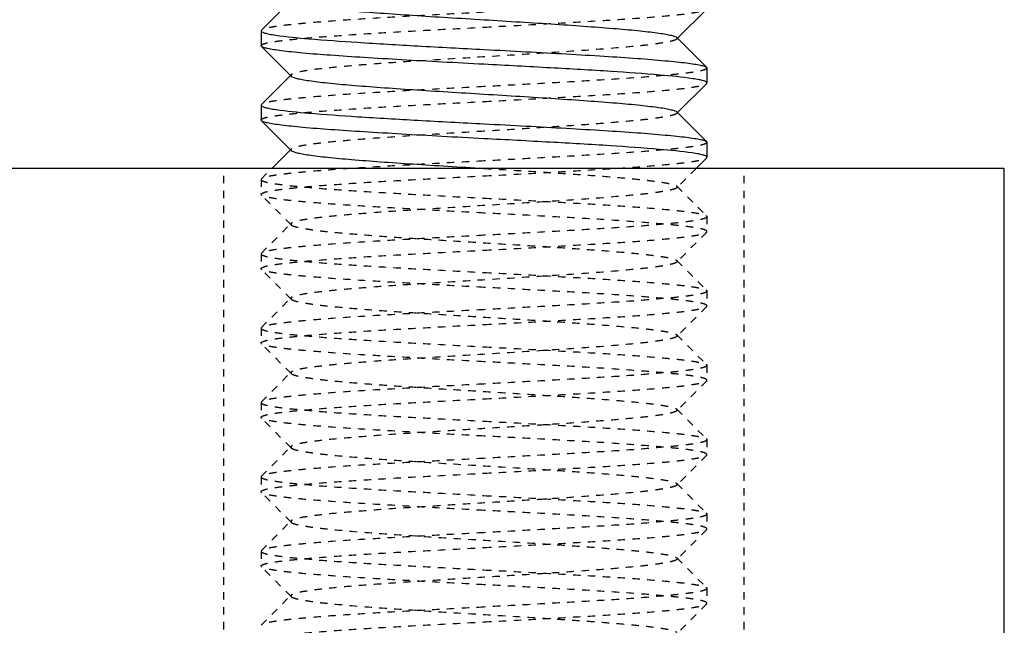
# Model space of a CAD drawing. Header units: millimetres. Extents: x -24622 to 57, y -1603 to 1112.
# Tile 165 of 219: x -602.01 to -588.77, y 649.48 to 657.62. Entities that reach past the tile are written whole.
import ezdxf

# ---------------------------------------------------------------- set-up
doc = ezdxf.new("R2010")
doc.units = ezdxf.units.MM
doc.linetypes.add('HIDDEN', pattern=[0.2, 0.1, -0.1])
doc.layers.add('02___PRT_ALL_AXES', color=7, linetype='Continuous')
doc.layers.add('DEFAULT_2', color=8, linetype='HIDDEN')

msp = doc.modelspace()

# ---------------------------------------------------------------- linework, layer by layer
at = {"color": 7, "linetype": 'Continuous'}
for p, q in [((-598.763, 657.48), (-598.372, 657.871)), ((-592.772, 657.763), (-593.163, 657.371)), ((-598.763, 657.48), (-598.768, 657.471)), ((-593.172, 657.381), (-592.772, 656.98)), ((-598.763, 657.263), (-598.768, 657.271)), ((-598.363, 656.862), (-598.763, 657.263)), ((-592.772, 656.98), (-592.768, 656.971)), ((-598.763, 656.48), (-598.372, 656.871)), ((-592.772, 656.763), (-593.163, 656.371)), ((-592.772, 656.763), (-592.768, 656.771)), ((-598.763, 656.48), (-598.768, 656.471)), ((-598.763, 656.263), (-598.768, 656.271)), ((-593.172, 656.381), (-592.772, 655.98)), ((-598.363, 655.862), (-598.763, 656.263)), ((-598.622, 655.621), (-598.372, 655.871)), ((-592.772, 655.98), (-592.768, 655.971)), ((-592.772, 655.763), (-592.913, 655.621)), ((-592.772, 655.763), (-592.768, 655.771)), ((-588.768, 655.621), (-615.768, 655.621)), ((-588.768, 643.621), (-588.768, 655.621))]:
    msp.add_line(p, q, dxfattribs=at)
for points, start_tangent, end_tangent in [([(-598.363, 657.862), (-598.336, 657.847), (-598.287, 657.832), (-598.215, 657.817), (-598.122, 657.802), (-598.007, 657.786), (-597.873, 657.771), (-597.549, 657.741), (-597.162, 657.711), (-596.726, 657.681), (-596.255, 657.651), (-595.768, 657.621), (-595.28, 657.591), (-594.809, 657.561), (-594.373, 657.531), (-593.986, 657.501), (-593.663, 657.471), (-593.528, 657.456), (-593.414, 657.441), (-593.32, 657.426), (-593.248, 657.411), (-593.199, 657.396), (-593.172, 657.381)], (0.707117, -0.707096), (0.70586, -0.708351)), ([(-598.768, 657.471), (-598.755, 657.457), (-598.718, 657.442), (-598.656, 657.428), (-598.57, 657.413)], (0.006651, -0.999978), (0.989131, -0.147034)), ([(-598.57, 657.413), (-598.126, 657.365), (-597.469, 657.317), (-596.658, 657.269), (-595.768, 657.221)], (0.989131, -0.147034), (0.998596, -0.052977)), ([(-595.768, 657.021), (-596.333, 657.051), (-596.879, 657.082), (-597.384, 657.112), (-597.832, 657.142), (-598.205, 657.172), (-598.36, 657.187), (-598.491, 657.202), (-598.598, 657.218), (-598.68, 657.233), (-598.735, 657.248), (-598.763, 657.263)], (-0.998596, 0.052977), (-0.706, 0.708212)), ([(-595.768, 657.221), (-595.202, 657.191), (-594.656, 657.161), (-594.151, 657.131), (-593.703, 657.101), (-593.33, 657.07), (-593.175, 657.055), (-593.044, 657.04), (-592.937, 657.025), (-592.856, 657.01), (-592.8, 656.995), (-592.772, 656.98)], (0.998596, -0.052977), (0.706038, -0.708174)), ([(-592.958, 656.828), (-593.4, 656.877), (-594.058, 656.925), (-594.872, 656.973), (-595.768, 657.021)], (-0.988734, 0.149681), (-0.998596, 0.052977)), ([(-598.363, 656.862), (-598.336, 656.847), (-598.287, 656.832), (-598.215, 656.817), (-598.122, 656.802), (-598.007, 656.786), (-597.873, 656.771), (-597.549, 656.741), (-597.162, 656.711), (-596.726, 656.681), (-596.255, 656.651), (-595.768, 656.621), (-595.28, 656.591), (-594.809, 656.561), (-594.373, 656.531), (-593.986, 656.501), (-593.663, 656.471), (-593.528, 656.456), (-593.414, 656.441), (-593.32, 656.426), (-593.248, 656.411), (-593.199, 656.396), (-593.172, 656.381)], (0.705678, -0.708532), (0.706932, -0.707281)), ([(-592.768, 656.771), (-592.78, 656.786), (-592.816, 656.8), (-592.875, 656.814), (-592.958, 656.828)], (0.004748, 0.999989), (-0.988734, 0.149681)), ([(-598.768, 656.471), (-598.755, 656.457), (-598.718, 656.442), (-598.655, 656.428), (-598.569, 656.413)], (0.002351, -0.999997), (0.989172, -0.146764)), ([(-598.569, 656.413), (-598.125, 656.365), (-597.468, 656.317), (-596.658, 656.269), (-595.768, 656.221)], (0.989172, -0.146764), (0.998596, -0.052977)), ([(-595.768, 656.021), (-596.333, 656.051), (-596.879, 656.082), (-597.384, 656.112), (-597.832, 656.142), (-598.205, 656.172), (-598.36, 656.187), (-598.491, 656.202), (-598.598, 656.218), (-598.68, 656.233), (-598.735, 656.248), (-598.763, 656.263)], (-0.998596, 0.052977), (-0.705936, 0.708276)), ([(-595.768, 656.221), (-595.202, 656.191), (-594.656, 656.161), (-594.151, 656.131), (-593.703, 656.101), (-593.33, 656.07), (-593.175, 656.055), (-593.044, 656.04), (-592.937, 656.025), (-592.856, 656.01), (-592.8, 655.995), (-592.772, 655.98)], (0.998596, -0.052977), (0.705946, -0.708266)), ([(-592.966, 655.829), (-593.41, 655.877), (-594.067, 655.925), (-594.877, 655.973), (-595.768, 656.021)], (-0.989168, 0.146787), (-0.998596, 0.052977)), ([(-598.363, 655.862), (-598.336, 655.847), (-598.287, 655.832), (-598.215, 655.817), (-598.122, 655.802), (-598.007, 655.787), (-597.873, 655.771), (-597.549, 655.741), (-597.163, 655.711), (-596.726, 655.681), (-596.256, 655.651), (-595.768, 655.621)], (0.706932, -0.707281), (0.998132, -0.061099)), ([(-592.768, 655.771), (-592.78, 655.786), (-592.818, 655.8), (-592.88, 655.815), (-592.966, 655.829)], (-0.000879, 1), (-0.989168, 0.146787))]:
    msp.add_spline(points, degree=3, dxfattribs=dict(at, start_tangent=start_tangent, end_tangent=end_tangent))
at = {"layer": '02___PRT_ALL_AXES', "color": 7, "linetype": 'Continuous'}
for p, q in [((-598.768, 657.471), (-598.768, 657.271)), ((-592.768, 656.971), (-592.768, 656.771)), ((-598.768, 656.471), (-598.768, 656.271)), ((-592.768, 655.971), (-592.768, 655.771))]:
    msp.add_line(p, q, dxfattribs=at)
at = {"layer": '02___PRT_ALL_AXES', "color": 8, "linetype": 'HIDDEN'}
for p, q in [((-598.768, 655.471), (-598.768, 655.271)), ((-592.768, 654.971), (-592.768, 654.771)), ((-598.768, 654.471), (-598.768, 654.271)), ((-592.768, 653.971), (-592.768, 653.771)), ((-598.768, 653.471), (-598.768, 653.271)), ((-592.768, 652.971), (-592.768, 652.771)), ((-598.768, 652.471), (-598.768, 652.271)), ((-592.768, 651.971), (-592.768, 651.771)), ((-598.768, 651.471), (-598.768, 651.271)), ((-592.768, 650.971), (-592.768, 650.771)), ((-598.768, 650.471), (-598.768, 650.271)), ((-592.768, 649.971), (-592.768, 649.771))]:
    msp.add_line(p, q, dxfattribs=at)
at = {"layer": 'DEFAULT_2', "color": 8, "linetype": 'HIDDEN'}
for p, q in [((-593.172, 657.381), (-593.172, 657.362)), ((-593.163, 657.371), (-593.172, 657.362)), ((-598.372, 656.871), (-598.363, 656.881)), ((-598.363, 656.881), (-598.363, 656.862)), ((-593.163, 656.371), (-593.172, 656.362)), ((-598.372, 655.871), (-598.363, 655.881)), ((-599.268, 643.621), (-599.268, 655.621)), ((-598.763, 655.48), (-598.622, 655.621)), ((-592.913, 655.621), (-593.172, 655.362)), ((-592.268, 643.621), (-592.268, 655.621)), ((-598.763, 655.48), (-598.768, 655.471)), ((-593.172, 655.381), (-593.172, 655.362)), ((-593.172, 655.381), (-592.772, 654.98)), ((-598.763, 655.263), (-598.768, 655.271)), ((-598.363, 654.862), (-598.763, 655.263)), ((-592.772, 654.98), (-592.768, 654.971)), ((-598.763, 654.48), (-598.363, 654.881)), ((-598.363, 654.881), (-598.363, 654.862)), ((-592.772, 654.763), (-593.172, 654.362)), ((-592.772, 654.763), (-592.768, 654.771)), ((-598.763, 654.48), (-598.768, 654.471)), ((-593.172, 654.381), (-592.772, 653.98)), ((-598.763, 654.263), (-598.768, 654.271)), ((-598.363, 653.862), (-598.763, 654.263)), ((-598.763, 653.48), (-598.363, 653.881)), ((-598.363, 653.881), (-598.363, 653.862)), ((-592.772, 653.98), (-592.768, 653.971)), ((-592.772, 653.763), (-593.172, 653.362)), ((-592.772, 653.763), (-592.768, 653.771)), ((-598.763, 653.48), (-598.768, 653.471)), ((-593.172, 653.381), (-593.172, 653.362)), ((-593.172, 653.381), (-592.772, 652.98)), ((-598.763, 653.263), (-598.768, 653.271)), ((-598.363, 652.862), (-598.763, 653.263)), ((-592.772, 652.98), (-592.768, 652.971)), ((-598.763, 652.48), (-598.363, 652.881)), ((-598.363, 652.881), (-598.363, 652.862)), ((-592.772, 652.763), (-593.172, 652.362)), ((-592.772, 652.763), (-592.768, 652.771)), ((-598.763, 652.48), (-598.768, 652.471)), ((-593.172, 652.381), (-593.168, 652.371)), ((-593.172, 652.381), (-592.772, 651.98)), ((-593.168, 652.371), (-593.172, 652.362)), ((-598.763, 652.263), (-598.768, 652.271)), ((-598.363, 651.862), (-598.763, 652.263)), ((-592.772, 651.98), (-592.768, 651.971)), ((-598.763, 651.48), (-598.363, 651.881)), ((-598.363, 651.881), (-598.363, 651.862)), ((-592.772, 651.763), (-593.172, 651.362)), ((-592.772, 651.763), (-592.768, 651.771)), ((-598.763, 651.48), (-598.768, 651.471)), ((-593.172, 651.381), (-593.172, 651.362)), ((-593.172, 651.381), (-592.772, 650.98)), ((-598.763, 651.263), (-598.768, 651.271)), ((-598.363, 650.862), (-598.763, 651.263)), ((-592.772, 650.98), (-592.768, 650.971)), ((-598.763, 650.48), (-598.363, 650.881)), ((-598.363, 650.881), (-598.363, 650.862)), ((-592.772, 650.763), (-593.172, 650.362)), ((-592.772, 650.763), (-592.768, 650.771)), ((-598.763, 650.48), (-598.768, 650.471)), ((-593.172, 650.381), (-592.772, 649.98)), ((-598.763, 650.263), (-598.768, 650.271)), ((-598.363, 649.862), (-598.763, 650.263)), ((-592.772, 649.98), (-592.768, 649.971)), ((-598.763, 649.48), (-598.363, 649.881)), ((-598.363, 649.881), (-598.363, 649.862)), ((-592.772, 649.763), (-593.172, 649.362)), ((-592.772, 649.763), (-592.768, 649.771)), ((-598.763, 649.48), (-598.768, 649.471))]:
    msp.add_line(p, q, dxfattribs=at)
for points, start_tangent, end_tangent in [([(-595.768, 657.521), (-595.202, 657.551), (-594.656, 657.582), (-594.151, 657.612), (-593.703, 657.642), (-593.33, 657.672), (-593.175, 657.687), (-593.044, 657.702), (-592.937, 657.718), (-592.856, 657.733), (-592.8, 657.748), (-592.772, 657.763)], (0.998596, 0.052977), (0.70591, 0.708302)), ([(-595.768, 657.721), (-596.333, 657.691), (-596.879, 657.661), (-597.384, 657.631), (-597.832, 657.601), (-598.205, 657.57), (-598.36, 657.555), (-598.491, 657.54), (-598.598, 657.525), (-598.68, 657.51), (-598.735, 657.495), (-598.763, 657.48)], (-0.998596, -0.052977), (-0.705931, -0.708281)), ([(-598.768, 657.271), (-598.753, 657.287), (-598.71, 657.303), (-598.638, 657.318), (-598.539, 657.334), (-598.413, 657.349), (-598.262, 657.365), (-597.889, 657.396), (-597.434, 657.428), (-596.916, 657.459), (-596.353, 657.49), (-595.768, 657.521)], (-0.002351, 0.999997), (0.998596, 0.052977)), ([(-593.172, 657.362), (-593.199, 657.347), (-593.248, 657.332), (-593.32, 657.317), (-593.414, 657.302), (-593.528, 657.286), (-593.663, 657.271), (-593.986, 657.241), (-594.586, 657.196), (-595.28, 657.151), (-596.013, 657.106), (-596.726, 657.061), (-597.057, 657.039), (-597.363, 657.016), (-597.636, 656.994), (-597.873, 656.971), (-598.067, 656.949), (-598.215, 656.926), (-598.314, 656.904), (-598.345, 656.892), (-598.363, 656.881)], (-0.70615, -0.708063), (-0.705911, -0.7083)), ([(-592.768, 656.971), (-592.782, 656.956), (-592.825, 656.94), (-592.896, 656.924), (-592.996, 656.909), (-593.121, 656.893), (-593.273, 656.878), (-593.646, 656.846), (-594.101, 656.815), (-594.619, 656.784), (-595.182, 656.753), (-595.768, 656.721)], (0.008728, -0.999962), (-0.998596, -0.052977)), ([(-595.768, 656.721), (-596.333, 656.691), (-596.879, 656.661), (-597.384, 656.631), (-597.832, 656.601), (-598.205, 656.57), (-598.36, 656.555), (-598.491, 656.54), (-598.598, 656.525), (-598.68, 656.51), (-598.735, 656.495), (-598.763, 656.48)], (-0.998596, -0.052977), (-0.705975, -0.708237)), ([(-595.768, 656.521), (-595.202, 656.551), (-594.656, 656.582), (-594.151, 656.612), (-593.703, 656.642), (-593.33, 656.672), (-593.175, 656.687), (-593.044, 656.702), (-592.937, 656.718), (-592.856, 656.733), (-592.8, 656.748), (-592.772, 656.763)], (0.998596, 0.052977), (0.706003, 0.708209)), ([(-598.768, 656.271), (-598.753, 656.287), (-598.71, 656.303), (-598.638, 656.318), (-598.539, 656.334), (-598.413, 656.349), (-598.262, 656.365), (-597.889, 656.396), (-597.434, 656.428), (-596.916, 656.459), (-596.353, 656.49), (-595.768, 656.521)], (0.006208, 0.999981), (0.998596, 0.052977)), ([(-593.172, 656.362), (-593.199, 656.347), (-593.248, 656.332), (-593.32, 656.317), (-593.414, 656.302), (-593.528, 656.286), (-593.663, 656.271), (-593.986, 656.241), (-594.373, 656.211), (-594.809, 656.181), (-595.28, 656.151), (-595.768, 656.121)], (-0.707034, -0.70718), (-0.998132, -0.061099)), ([(-593.172, 656.381), (-593.168, 656.371), (-593.172, 656.362)], (0.706932, -0.707281), (-0.707034, -0.70718)), ([(-595.768, 656.121), (-596.255, 656.091), (-596.726, 656.061), (-597.162, 656.031), (-597.549, 656.001), (-597.873, 655.971), (-598.007, 655.956), (-598.122, 655.941), (-598.215, 655.926), (-598.287, 655.911), (-598.336, 655.896), (-598.363, 655.881)], (-0.998132, -0.061099), (-0.707034, -0.70718)), ([(-598.363, 655.881), (-598.368, 655.871), (-598.363, 655.862)], (-0.707034, -0.70718), (0.706932, -0.707281)), ([(-592.768, 655.971), (-592.782, 655.956), (-592.825, 655.94), (-592.897, 655.924), (-592.996, 655.909), (-593.122, 655.893), (-593.273, 655.878), (-593.646, 655.846), (-594.101, 655.815), (-594.62, 655.784), (-595.183, 655.753), (-595.768, 655.721)], (-0.004748, -0.999989), (-0.998596, -0.052977)), ([(-595.768, 655.521), (-595.202, 655.551), (-594.656, 655.582), (-594.151, 655.612), (-593.703, 655.642), (-593.33, 655.672), (-593.175, 655.687), (-593.044, 655.702), (-592.937, 655.718), (-592.856, 655.733), (-592.8, 655.748), (-592.772, 655.763)], (0.998596, 0.052977), (0.705981, 0.708231)), ([(-595.768, 655.721), (-596.333, 655.691), (-596.879, 655.661), (-597.384, 655.631), (-597.832, 655.601), (-598.205, 655.57), (-598.36, 655.555), (-598.491, 655.54), (-598.598, 655.525), (-598.68, 655.51), (-598.735, 655.495), (-598.763, 655.48)], (-0.998596, -0.052977), (-0.706014, -0.708198)), ([(-595.768, 655.621), (-595.28, 655.591), (-594.81, 655.561), (-594.373, 655.531), (-593.986, 655.501), (-593.663, 655.471), (-593.528, 655.456), (-593.414, 655.441), (-593.32, 655.426), (-593.248, 655.411), (-593.199, 655.396), (-593.172, 655.381)], (0.998132, -0.061099), (0.705678, -0.708532)), ([(-598.768, 655.271), (-598.753, 655.287), (-598.71, 655.303), (-598.639, 655.318), (-598.54, 655.334), (-598.414, 655.349), (-598.262, 655.365), (-597.889, 655.396), (-597.435, 655.428), (-596.916, 655.459), (-596.353, 655.49), (-595.768, 655.521)], (-0.007646, 0.999971), (0.998596, 0.052977)), ([(-598.768, 655.471), (-598.753, 655.456), (-598.71, 655.44), (-598.639, 655.424), (-598.54, 655.409), (-598.414, 655.393), (-598.262, 655.378), (-597.889, 655.346), (-597.435, 655.315), (-596.916, 655.284), (-596.353, 655.253), (-595.768, 655.221)], (-0.006208, -0.999981), (0.998596, -0.052977)), ([(-593.172, 655.362), (-593.199, 655.347), (-593.248, 655.332), (-593.32, 655.317), (-593.414, 655.302), (-593.528, 655.286), (-593.663, 655.271), (-593.986, 655.241), (-594.586, 655.196), (-595.28, 655.151), (-596.013, 655.106), (-596.726, 655.061), (-597.057, 655.039), (-597.363, 655.016), (-597.636, 654.994), (-597.873, 654.971), (-598.067, 654.949), (-598.215, 654.926), (-598.314, 654.904), (-598.345, 654.892), (-598.363, 654.881)], (-0.705911, -0.7083), (-0.70615, -0.708063)), ([(-595.768, 655.021), (-596.333, 655.051), (-596.879, 655.082), (-597.384, 655.112), (-597.832, 655.142), (-598.205, 655.172), (-598.36, 655.187), (-598.491, 655.202), (-598.598, 655.218), (-598.68, 655.233), (-598.735, 655.248), (-598.763, 655.263)], (-0.998596, 0.052977), (-0.706033, 0.708179)), ([(-595.768, 655.221), (-595.202, 655.191), (-594.656, 655.161), (-594.151, 655.131), (-593.703, 655.101), (-593.33, 655.07), (-593.175, 655.055), (-593.044, 655.04), (-592.937, 655.025), (-592.856, 655.01), (-592.8, 654.995), (-592.772, 654.98)], (0.998596, -0.052977), (0.70599, -0.708222)), ([(-592.768, 654.771), (-592.782, 654.787), (-592.825, 654.803), (-592.897, 654.818), (-592.996, 654.834), (-593.122, 654.849), (-593.274, 654.865), (-593.647, 654.896), (-594.101, 654.928), (-594.62, 654.959), (-595.183, 654.99), (-595.768, 655.021)], (-0.008222, 0.999966), (-0.998596, 0.052977)), ([(-592.768, 654.971), (-592.782, 654.956), (-592.825, 654.94), (-592.897, 654.924), (-592.996, 654.909), (-593.122, 654.893), (-593.273, 654.878), (-593.646, 654.846), (-594.101, 654.815), (-594.62, 654.784), (-595.182, 654.753), (-595.768, 654.721)], (0.000879, -1), (-0.998596, -0.052977)), ([(-598.363, 654.862), (-598.336, 654.847), (-598.287, 654.832), (-598.215, 654.817), (-598.122, 654.802), (-598.007, 654.786), (-597.873, 654.771), (-597.549, 654.741), (-597.162, 654.711), (-596.726, 654.681), (-596.255, 654.651), (-595.768, 654.621), (-595.28, 654.591), (-594.809, 654.561), (-594.373, 654.531), (-593.986, 654.501), (-593.663, 654.471), (-593.528, 654.456), (-593.414, 654.441), (-593.32, 654.426), (-593.248, 654.411), (-593.199, 654.396), (-593.172, 654.381)], (0.70586, -0.708351), (0.707117, -0.707096)), ([(-595.768, 654.721), (-596.333, 654.691), (-596.879, 654.661), (-597.384, 654.631), (-597.832, 654.601), (-598.205, 654.57), (-598.36, 654.555), (-598.491, 654.54), (-598.598, 654.525), (-598.68, 654.51), (-598.735, 654.495), (-598.763, 654.48)], (-0.998596, -0.052977), (-0.705922, -0.70829)), ([(-595.768, 654.521), (-595.202, 654.551), (-594.656, 654.582), (-594.151, 654.612), (-593.703, 654.642), (-593.33, 654.672), (-593.175, 654.687), (-593.044, 654.702), (-592.937, 654.718), (-592.856, 654.733), (-592.8, 654.748), (-592.772, 654.763)], (0.998596, 0.052977), (0.705917, 0.708295)), ([(-598.768, 654.271), (-598.753, 654.287), (-598.71, 654.303), (-598.638, 654.318), (-598.539, 654.334), (-598.413, 654.349), (-598.262, 654.365), (-597.889, 654.396), (-597.434, 654.428), (-596.916, 654.459), (-596.353, 654.49), (-595.768, 654.521)], (-0.001278, 0.999999), (0.998596, 0.052977)), ([(-598.768, 654.471), (-598.753, 654.456), (-598.71, 654.44), (-598.638, 654.424), (-598.539, 654.409), (-598.413, 654.393), (-598.262, 654.378), (-597.889, 654.346), (-597.434, 654.315), (-596.915, 654.284), (-596.353, 654.253), (-595.768, 654.221)], (0.007646, -0.999971), (0.998596, -0.052977)), ([(-593.172, 654.362), (-593.199, 654.347), (-593.248, 654.332), (-593.32, 654.317), (-593.414, 654.302), (-593.528, 654.286), (-593.663, 654.271), (-593.986, 654.241), (-594.586, 654.196), (-595.28, 654.151), (-596.013, 654.106), (-596.726, 654.061), (-597.057, 654.039), (-597.363, 654.016), (-597.636, 653.994), (-597.873, 653.971), (-598.067, 653.949), (-598.215, 653.926), (-598.314, 653.904), (-598.345, 653.892), (-598.363, 653.881)], (-0.7072, -0.707014), (-0.706711, -0.707503)), ([(-593.172, 654.381), (-593.168, 654.371), (-593.172, 654.362)], (0.707117, -0.707096), (-0.7072, -0.707014)), ([(-595.768, 654.021), (-596.333, 654.051), (-596.879, 654.082), (-597.384, 654.112), (-597.832, 654.142), (-598.205, 654.172), (-598.36, 654.187), (-598.491, 654.202), (-598.598, 654.218), (-598.68, 654.233), (-598.735, 654.248), (-598.763, 654.263)], (-0.998596, 0.052977), (-0.705994, 0.708218)), ([(-595.768, 654.221), (-595.202, 654.191), (-594.656, 654.161), (-594.151, 654.131), (-593.703, 654.101), (-593.33, 654.07), (-593.175, 654.055), (-593.044, 654.04), (-592.937, 654.025), (-592.856, 654.01), (-592.8, 653.995), (-592.772, 653.98)], (0.998596, -0.052977), (0.70604, -0.708172)), ([(-592.768, 653.771), (-592.782, 653.787), (-592.825, 653.803), (-592.897, 653.818), (-592.996, 653.834), (-593.122, 653.849), (-593.273, 653.865), (-593.646, 653.896), (-594.101, 653.928), (-594.619, 653.959), (-595.182, 653.99), (-595.768, 654.021)], (0.005671, 0.999984), (-0.998596, 0.052977)), ([(-592.768, 653.971), (-592.782, 653.956), (-592.825, 653.94), (-592.897, 653.924), (-592.996, 653.909), (-593.121, 653.893), (-593.273, 653.878), (-593.646, 653.846), (-594.101, 653.815), (-594.619, 653.784), (-595.182, 653.753), (-595.768, 653.721)], (0.008222, -0.999966), (-0.998596, -0.052977)), ([(-598.363, 653.862), (-598.336, 653.847), (-598.287, 653.832), (-598.215, 653.817), (-598.122, 653.802), (-598.007, 653.786), (-597.873, 653.771), (-597.549, 653.741), (-597.162, 653.711), (-596.726, 653.681), (-596.255, 653.651), (-595.768, 653.621), (-595.28, 653.591), (-594.809, 653.561), (-594.373, 653.531), (-593.986, 653.501), (-593.663, 653.471), (-593.528, 653.456), (-593.414, 653.441), (-593.32, 653.426), (-593.248, 653.411), (-593.199, 653.396), (-593.172, 653.381)], (0.70669, -0.707524), (0.705646, -0.708565)), ([(-595.768, 653.521), (-595.202, 653.551), (-594.656, 653.582), (-594.151, 653.612), (-593.703, 653.642), (-593.33, 653.672), (-593.175, 653.687), (-593.044, 653.702), (-592.937, 653.718), (-592.856, 653.733), (-592.8, 653.748), (-592.772, 653.763)], (0.998596, 0.052977), (0.706009, 0.708203)), ([(-595.768, 653.721), (-596.333, 653.691), (-596.879, 653.661), (-597.384, 653.631), (-597.832, 653.601), (-598.205, 653.57), (-598.36, 653.555), (-598.491, 653.54), (-598.598, 653.525), (-598.68, 653.51), (-598.735, 653.495), (-598.763, 653.48)], (-0.998596, -0.052977), (-0.70598, -0.708232)), ([(-598.768, 653.271), (-598.753, 653.287), (-598.71, 653.303), (-598.638, 653.318), (-598.539, 653.334), (-598.413, 653.349), (-598.262, 653.365), (-597.888, 653.396), (-597.434, 653.428), (-596.915, 653.459), (-596.353, 653.49), (-595.768, 653.521)], (0.008967, 0.99996), (0.998596, 0.052977)), ([(-598.768, 653.471), (-598.753, 653.456), (-598.71, 653.44), (-598.638, 653.424), (-598.539, 653.409), (-598.413, 653.393), (-598.262, 653.378), (-597.889, 653.346), (-597.434, 653.315), (-596.916, 653.284), (-596.353, 653.253), (-595.768, 653.221)], (0.001278, -0.999999), (0.998596, -0.052977)), ([(-593.172, 653.362), (-593.199, 653.347), (-593.248, 653.332), (-593.32, 653.317), (-593.414, 653.302), (-593.528, 653.286), (-593.663, 653.271), (-593.986, 653.241), (-594.586, 653.196), (-595.28, 653.151), (-596.013, 653.106), (-596.726, 653.061), (-597.057, 653.039), (-597.363, 653.016), (-597.636, 652.994), (-597.873, 652.971), (-598.067, 652.949), (-598.215, 652.926), (-598.314, 652.904), (-598.345, 652.892), (-598.363, 652.881)], (-0.705733, -0.708478), (-0.706419, -0.707794)), ([(-595.768, 653.021), (-596.333, 653.051), (-596.879, 653.082), (-597.384, 653.112), (-597.832, 653.142), (-598.205, 653.172), (-598.36, 653.187), (-598.491, 653.202), (-598.598, 653.218), (-598.68, 653.233), (-598.735, 653.248), (-598.763, 653.263)], (-0.998596, 0.052977), (-0.705905, 0.708306)), ([(-595.768, 653.221), (-595.202, 653.191), (-594.656, 653.161), (-594.151, 653.131), (-593.703, 653.101), (-593.33, 653.07), (-593.175, 653.055), (-593.044, 653.04), (-592.937, 653.025), (-592.856, 653.01), (-592.8, 652.995), (-592.772, 652.98)], (0.998596, -0.052977), (0.70594, -0.708272)), ([(-592.768, 652.771), (-592.782, 652.787), (-592.825, 652.803), (-592.897, 652.818), (-592.996, 652.834), (-593.122, 652.849), (-593.273, 652.865), (-593.646, 652.896), (-594.101, 652.928), (-594.62, 652.959), (-595.182, 652.99), (-595.768, 653.021)], (0, 1), (-0.998596, 0.052977)), ([(-592.768, 652.971), (-592.782, 652.956), (-592.825, 652.94), (-592.897, 652.924), (-592.996, 652.909), (-593.122, 652.893), (-593.273, 652.878), (-593.647, 652.846), (-594.101, 652.815), (-594.62, 652.784), (-595.183, 652.753), (-595.768, 652.721)], (-0.005671, -0.999984), (-0.998596, -0.052977)), ([(-598.363, 652.862), (-598.336, 652.847), (-598.287, 652.832), (-598.215, 652.817), (-598.122, 652.802), (-598.007, 652.786), (-597.873, 652.771), (-597.549, 652.741), (-597.162, 652.711), (-596.726, 652.681), (-596.255, 652.651), (-595.768, 652.621), (-595.28, 652.591), (-594.81, 652.561), (-594.373, 652.531), (-593.986, 652.501), (-593.663, 652.471), (-593.528, 652.456), (-593.414, 652.441), (-593.32, 652.426), (-593.248, 652.411), (-593.199, 652.396), (-593.172, 652.381)], (0.706219, -0.707993), (0.708097, -0.706116)), ([(-595.768, 652.721), (-596.333, 652.691), (-596.879, 652.661), (-597.384, 652.631), (-597.832, 652.601), (-598.205, 652.57), (-598.36, 652.555), (-598.491, 652.54), (-598.598, 652.525), (-598.68, 652.51), (-598.735, 652.495), (-598.763, 652.48)], (-0.998596, -0.052977), (-0.706032, -0.70818)), ([(-595.768, 652.521), (-595.202, 652.552), (-594.656, 652.582), (-594.151, 652.612), (-593.703, 652.642), (-593.33, 652.672), (-593.175, 652.687), (-593.044, 652.702), (-592.937, 652.718), (-592.856, 652.733), (-592.8, 652.748), (-592.772, 652.763)], (0.998596, 0.052977), (0.707874, 0.706339)), ([(-598.768, 652.271), (-598.753, 652.287), (-598.71, 652.302), (-598.639, 652.318), (-598.54, 652.334), (-598.414, 652.349), (-598.262, 652.365), (-597.889, 652.396), (-597.435, 652.428), (-596.916, 652.459), (-596.353, 652.49), (-595.768, 652.521)], (-0.008478, 0.999964), (0.998596, 0.052977)), ([(-598.768, 652.471), (-598.753, 652.456), (-598.71, 652.44), (-598.639, 652.424), (-598.54, 652.409), (-598.414, 652.393), (-598.262, 652.378), (-597.889, 652.346), (-597.435, 652.315), (-596.916, 652.284), (-596.353, 652.253), (-595.768, 652.221)], (-0.008967, -0.99996), (0.998596, -0.052977)), ([(-593.172, 652.362), (-593.199, 652.347), (-593.248, 652.332), (-593.32, 652.317), (-593.414, 652.301), (-593.528, 652.286), (-593.663, 652.271), (-593.986, 652.241), (-594.373, 652.211), (-594.81, 652.181), (-595.28, 652.151), (-595.768, 652.121), (-596.255, 652.091), (-596.726, 652.061), (-597.162, 652.031), (-597.549, 652.001), (-597.873, 651.971), (-598.007, 651.956), (-598.122, 651.941), (-598.215, 651.926), (-598.287, 651.911), (-598.336, 651.896), (-598.363, 651.881)], (-0.708097, -0.706115), (-0.706219, -0.707993)), ([(-595.768, 652.021), (-596.333, 652.051), (-596.879, 652.082), (-597.384, 652.112), (-597.832, 652.142), (-598.205, 652.172), (-598.36, 652.187), (-598.491, 652.202), (-598.598, 652.218), (-598.68, 652.233), (-598.735, 652.248), (-598.763, 652.263)], (-0.998596, 0.052977), (-0.706042, 0.70817)), ([(-595.768, 652.221), (-595.202, 652.191), (-594.656, 652.161), (-594.151, 652.131), (-593.703, 652.101), (-593.33, 652.07), (-593.175, 652.055), (-593.044, 652.04), (-592.937, 652.025), (-592.856, 652.01), (-592.8, 651.995), (-592.772, 651.98)], (0.998596, -0.052977), (0.707874, -0.706339)), ([(-592.768, 651.771), (-592.782, 651.787), (-592.825, 651.803), (-592.897, 651.818), (-592.996, 651.834), (-593.122, 651.849), (-593.274, 651.865), (-593.647, 651.896), (-594.101, 651.928), (-594.62, 651.959), (-595.183, 651.99), (-595.768, 652.021)], (-0.007222, 0.999974), (-0.998596, 0.052977)), ([(-592.768, 651.971), (-592.782, 651.956), (-592.825, 651.94), (-592.897, 651.924), (-592.996, 651.909), (-593.122, 651.893), (-593.273, 651.878), (-593.646, 651.846), (-594.101, 651.815), (-594.62, 651.784), (-595.182, 651.753), (-595.768, 651.721)], (0, -1), (-0.998596, -0.052977)), ([(-598.363, 651.862), (-598.336, 651.847), (-598.287, 651.832), (-598.215, 651.817), (-598.122, 651.802), (-598.007, 651.786), (-597.873, 651.771), (-597.549, 651.741), (-596.949, 651.696), (-596.255, 651.651), (-595.523, 651.606), (-594.809, 651.561), (-594.478, 651.539), (-594.173, 651.516), (-593.899, 651.494), (-593.663, 651.471), (-593.468, 651.449), (-593.32, 651.426), (-593.221, 651.404), (-593.19, 651.392), (-593.172, 651.381)], (0.706419, -0.707794), (0.705733, -0.708478)), ([(-595.768, 651.521), (-595.202, 651.551), (-594.656, 651.582), (-594.151, 651.612), (-593.703, 651.642), (-593.33, 651.672), (-593.175, 651.687), (-593.044, 651.702), (-592.937, 651.718), (-592.856, 651.733), (-592.8, 651.748), (-592.772, 651.763)], (0.998596, 0.052977), (0.705925, 0.708286)), ([(-595.768, 651.721), (-596.333, 651.691), (-596.879, 651.661), (-597.384, 651.631), (-597.832, 651.601), (-598.205, 651.57), (-598.36, 651.555), (-598.491, 651.54), (-598.598, 651.525), (-598.68, 651.51), (-598.735, 651.495), (-598.763, 651.48)], (-0.998596, -0.052977), (-0.705914, -0.708298)), ([(-598.768, 651.271), (-598.753, 651.287), (-598.71, 651.303), (-598.638, 651.318), (-598.539, 651.334), (-598.413, 651.349), (-598.262, 651.365), (-597.889, 651.396), (-597.434, 651.428), (-596.916, 651.459), (-596.353, 651.49), (-595.768, 651.521)], (-0.000202, 1), (0.998596, 0.052977)), ([(-598.768, 651.471), (-598.753, 651.456), (-598.71, 651.44), (-598.638, 651.424), (-598.539, 651.409), (-598.413, 651.393), (-598.262, 651.378), (-597.889, 651.346), (-597.434, 651.315), (-596.915, 651.284), (-596.353, 651.253), (-595.768, 651.221)], (0.008478, -0.999964), (0.998596, -0.052977)), ([(-595.768, 651.021), (-596.333, 651.051), (-596.879, 651.082), (-597.384, 651.112), (-597.832, 651.142), (-598.205, 651.172), (-598.36, 651.187), (-598.491, 651.202), (-598.598, 651.218), (-598.68, 651.233), (-598.735, 651.248), (-598.763, 651.263)], (-0.998596, 0.052977), (-0.705985, 0.708227)), ([(-593.172, 651.362), (-593.199, 651.347), (-593.248, 651.332), (-593.32, 651.317), (-593.414, 651.302), (-593.528, 651.286), (-593.663, 651.271), (-593.986, 651.241), (-594.373, 651.211), (-594.809, 651.181), (-595.28, 651.151), (-595.768, 651.121), (-596.255, 651.091), (-596.726, 651.061), (-597.162, 651.031), (-597.549, 651.001), (-597.873, 650.971), (-598.007, 650.956), (-598.122, 650.941), (-598.215, 650.926), (-598.287, 650.911), (-598.336, 650.896), (-598.363, 650.881)], (-0.705646, -0.708565), (-0.70669, -0.707524)), ([(-595.768, 651.221), (-595.202, 651.191), (-594.656, 651.161), (-594.151, 651.131), (-593.703, 651.101), (-593.33, 651.07), (-593.175, 651.055), (-593.044, 651.04), (-592.937, 651.025), (-592.856, 651.01), (-592.8, 650.995), (-592.772, 650.98)], (0.998596, -0.052977), (0.706026, -0.708186)), ([(-592.768, 650.771), (-592.782, 650.787), (-592.825, 650.803), (-592.897, 650.818), (-592.996, 650.834), (-593.122, 650.849), (-593.273, 650.865), (-593.646, 650.896), (-594.101, 650.928), (-594.619, 650.959), (-595.182, 650.99), (-595.768, 651.021)], (0.006651, 0.999978), (-0.998596, 0.052977)), ([(-592.768, 650.971), (-592.782, 650.956), (-592.825, 650.94), (-592.897, 650.924), (-592.996, 650.909), (-593.122, 650.893), (-593.273, 650.878), (-593.646, 650.846), (-594.101, 650.815), (-594.619, 650.784), (-595.182, 650.753), (-595.768, 650.721)], (0.007222, -0.999974), (-0.998596, -0.052977)), ([(-598.363, 650.862), (-598.336, 650.847), (-598.287, 650.832), (-598.215, 650.817), (-598.122, 650.802), (-598.007, 650.786), (-597.873, 650.771), (-597.549, 650.741), (-596.949, 650.696), (-596.255, 650.651), (-595.523, 650.606), (-594.809, 650.561), (-594.478, 650.539), (-594.173, 650.516), (-593.899, 650.494), (-593.663, 650.471), (-593.468, 650.449), (-593.32, 650.426), (-593.221, 650.404), (-593.19, 650.392), (-593.172, 650.381)], (0.706711, -0.707503), (0.7072, -0.707014)), ([(-595.768, 650.721), (-596.333, 650.691), (-596.879, 650.661), (-597.384, 650.631), (-597.832, 650.601), (-598.205, 650.57), (-598.36, 650.555), (-598.491, 650.54), (-598.598, 650.525), (-598.68, 650.51), (-598.735, 650.495), (-598.763, 650.48)], (-0.998596, -0.052977), (-0.705983, -0.708229)), ([(-595.768, 650.521), (-595.202, 650.551), (-594.656, 650.582), (-594.151, 650.612), (-593.703, 650.642), (-593.33, 650.672), (-593.175, 650.687), (-593.044, 650.702), (-592.937, 650.718), (-592.856, 650.733), (-592.8, 650.748), (-592.772, 650.763)], (0.998596, 0.052977), (0.706019, 0.708192)), ([(-598.768, 650.271), (-598.753, 650.287), (-598.71, 650.303), (-598.638, 650.318), (-598.539, 650.334), (-598.413, 650.349), (-598.262, 650.365), (-597.889, 650.396), (-597.434, 650.428), (-596.915, 650.459), (-596.353, 650.49), (-595.768, 650.521)], (0.008728, 0.999962), (0.998596, 0.052977)), ([(-598.768, 650.471), (-598.753, 650.456), (-598.71, 650.44), (-598.638, 650.424), (-598.539, 650.409), (-598.413, 650.393), (-598.262, 650.378), (-597.889, 650.346), (-597.434, 650.315), (-596.916, 650.284), (-596.353, 650.253), (-595.768, 650.221)], (0.000202, -1), (0.998596, -0.052977)), ([(-593.172, 650.362), (-593.199, 650.347), (-593.248, 650.332), (-593.32, 650.317), (-593.414, 650.302), (-593.528, 650.286), (-593.663, 650.271), (-593.986, 650.241), (-594.373, 650.211), (-594.809, 650.181), (-595.28, 650.151), (-595.768, 650.121), (-596.255, 650.091), (-596.726, 650.061), (-597.162, 650.031), (-597.549, 650.001), (-597.873, 649.971), (-598.007, 649.956), (-598.122, 649.941), (-598.215, 649.926), (-598.287, 649.911), (-598.336, 649.896), (-598.363, 649.881)], (-0.707117, -0.707096), (-0.70586, -0.708351)), ([(-593.172, 650.381), (-593.168, 650.371), (-593.172, 650.362)], (0.7072, -0.707014), (-0.707117, -0.707096)), ([(-595.768, 650.021), (-596.333, 650.051), (-596.879, 650.082), (-597.384, 650.112), (-597.832, 650.142), (-598.205, 650.172), (-598.36, 650.187), (-598.491, 650.202), (-598.598, 650.218), (-598.68, 650.233), (-598.735, 650.248), (-598.763, 650.263)], (-0.998596, 0.052977), (-0.70591, 0.708302)), ([(-595.768, 650.221), (-595.202, 650.191), (-594.656, 650.161), (-594.151, 650.131), (-593.703, 650.101), (-593.33, 650.07), (-593.175, 650.055), (-593.044, 650.04), (-592.937, 650.025), (-592.856, 650.01), (-592.8, 649.995), (-592.772, 649.98)], (0.998596, -0.052977), (0.705931, -0.708281)), ([(-592.768, 649.771), (-592.782, 649.787), (-592.825, 649.803), (-592.897, 649.818), (-592.996, 649.834), (-593.122, 649.849), (-593.273, 649.865), (-593.646, 649.896), (-594.101, 649.928), (-594.619, 649.959), (-595.182, 649.99), (-595.768, 650.021)], (0.002351, 0.999997), (-0.998596, 0.052977)), ([(-592.768, 649.971), (-592.782, 649.956), (-592.825, 649.94), (-592.897, 649.924), (-592.996, 649.909), (-593.122, 649.893), (-593.274, 649.878), (-593.647, 649.846), (-594.101, 649.815), (-594.62, 649.784), (-595.183, 649.753), (-595.768, 649.721)], (-0.006651, -0.999978), (-0.998596, -0.052977)), ([(-598.363, 649.862), (-598.336, 649.847), (-598.287, 649.832), (-598.215, 649.817), (-598.122, 649.802), (-598.007, 649.786), (-597.873, 649.771), (-597.549, 649.741), (-596.949, 649.696), (-596.255, 649.651), (-595.523, 649.606), (-594.809, 649.561), (-594.478, 649.539), (-594.173, 649.516), (-593.899, 649.494), (-593.663, 649.471), (-593.468, 649.449), (-593.32, 649.426), (-593.221, 649.404), (-593.19, 649.392), (-593.172, 649.381)], (0.70615, -0.708063), (0.705911, -0.7083)), ([(-595.768, 649.721), (-596.333, 649.691), (-596.879, 649.661), (-597.384, 649.631), (-597.832, 649.601), (-598.205, 649.57), (-598.36, 649.555), (-598.491, 649.54), (-598.598, 649.525), (-598.68, 649.51), (-598.735, 649.495), (-598.763, 649.48)], (-0.998596, -0.052977), (-0.706038, -0.708174)), ([(-595.768, 649.521), (-595.202, 649.551), (-594.656, 649.582), (-594.151, 649.612), (-593.703, 649.642), (-593.33, 649.672), (-593.175, 649.687), (-593.044, 649.702), (-592.937, 649.718), (-592.856, 649.733), (-592.8, 649.748), (-592.772, 649.763)], (0.998596, 0.052977), (0.706, 0.708212)), ([(-598.768, 649.271), (-598.753, 649.287), (-598.71, 649.303), (-598.639, 649.318), (-598.539, 649.334), (-598.414, 649.349), (-598.262, 649.365), (-597.889, 649.396), (-597.435, 649.428), (-596.916, 649.459), (-596.353, 649.49), (-595.768, 649.521)], (-0.004748, 0.999989), (0.998596, 0.052977))]:
    msp.add_spline(points, degree=3, dxfattribs=dict(at, start_tangent=start_tangent, end_tangent=end_tangent))

doc.saveas('drawing.dxf')
